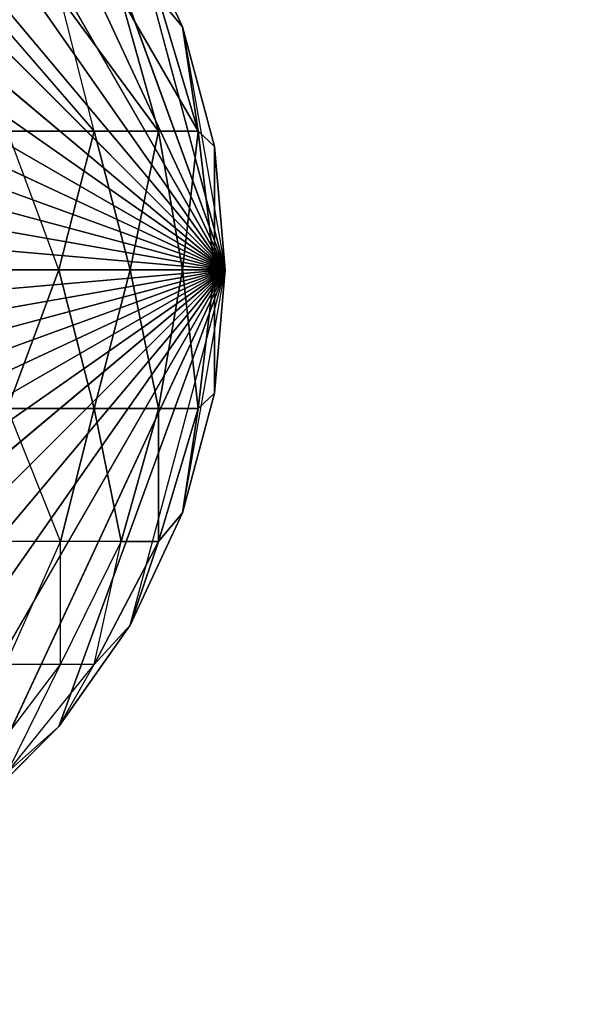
# Model space of a CAD drawing. Extents: x 226 to 378, y -30 to 313.
# Tile 118 of 256: x 279.429 to 279.929, y 60.004 to 60.884. Entities that reach past the tile are written whole.
import ezdxf

# ---------------------------------------------------------------- set-up
doc = ezdxf.new("R2010")
doc.units = 0
doc.header["$LTSCALE"] = 25.4
doc.layers.get('0').update_dxf_attribs({"color": 13, "linetype": 'CONTINUOUS'})
for name, color, linetype in [('_NCL1_11', 41, 'CONTINUOUS'), ('_NCL1_62', 7, 'CONTINUOUS'), ('_NCL1_64', 250, 'CONTINUOUS')]:
    doc.layers.add(name, color=color, linetype=linetype)

# ---------------------------------------------------------------- blocks, each defined once
blk = doc.blocks.new('EWON_2005CD_4005CD_COSY141')
at = {"layer": '_NCL1_11', "color": 0}
for p, q in [((99.06, 252.73, 297.18), (98.425, 252.095, 297.18)), ((99.06, 252.73, 297.18), (98.425, 252.095, 297.18)), ((99.17026, 252.72035, 297.18), (98.425, 252.095, 297.18)), ((99.17026, 252.72035, 297.18), (98.425, 252.095, 297.18)), ((98.94971, 252.72035, 297.18), (98.425, 252.095, 297.18)), ((98.94971, 252.72035, 297.18), (98.425, 252.095, 297.18)), ((99.27717, 252.6917, 297.18), (98.425, 252.095, 297.18)), ((99.27717, 252.6917, 297.18), (98.425, 252.095, 297.18)), ((98.8428, 252.6917, 297.18), (98.425, 252.095, 297.18)), ((98.8428, 252.6917, 297.18), (98.425, 252.095, 297.18)), ((99.3775, 252.64494, 297.18), (98.425, 252.095, 297.18)), ((99.3775, 252.64494, 297.18), (98.425, 252.095, 297.18)), ((98.7425, 252.64494, 297.18), (98.425, 252.095, 297.18)), ((98.7425, 252.64494, 297.18), (98.425, 252.095, 297.18)), ((99.46815, 252.58144, 297.18), (98.425, 252.095, 297.18)), ((99.46815, 252.58144, 297.18), (98.425, 252.095, 297.18)), ((98.65182, 252.58144, 297.18), (98.425, 252.095, 297.18)), ((98.65182, 252.58144, 297.18), (98.425, 252.095, 297.18)), ((98.65182, 252.58144, 309.245), (98.57354, 252.50318, 297.18)), ((98.57354, 252.50318, 297.18), (98.65182, 252.58144, 297.18)), ((98.65182, 252.58144, 309.245), (98.57354, 252.50318, 297.18)), ((98.57354, 252.50318, 309.245), (98.65182, 252.58144, 309.245)), ((98.57354, 252.50318, 297.18), (98.65182, 252.58144, 297.18)), ((98.61961, 252.54402, 309.33258), (98.54214, 252.44778, 309.348)), ((98.61961, 252.54402, 309.33258), (98.57219, 252.44778, 309.44703)), ((98.64517, 252.54402, 309.41681), (98.57219, 252.44778, 309.44703)), ((98.57354, 252.50318, 309.245), (98.61961, 252.54402, 309.33258)), ((99.54644, 252.50318, 297.18), (98.425, 252.095, 297.18)), ((99.54644, 252.50318, 297.18), (98.425, 252.095, 297.18)), ((98.57354, 252.50318, 297.18), (98.425, 252.095, 297.18)), ((98.57354, 252.50318, 297.18), (98.425, 252.095, 297.18)), ((98.51006, 252.4125, 297.18), (98.57354, 252.50318, 297.18)), ((98.57354, 252.50318, 297.18), (98.51006, 252.4125, 309.245)), ((98.57354, 252.50318, 297.18), (98.51006, 252.4125, 309.245)), ((98.51006, 252.4125, 309.245), (98.57354, 252.50318, 309.245)), ((98.51006, 252.4125, 297.18), (98.57354, 252.50318, 297.18)), ((98.57354, 252.50318, 309.245), (98.54214, 252.44778, 309.348)), ((98.57354, 252.50318, 297.18), (98.57354, 252.50318, 309.245)), ((98.57354, 252.50318, 297.18), (98.57354, 252.50318, 309.245)), ((98.54214, 252.44778, 309.348), (98.48459, 252.338, 309.35945)), ((98.54214, 252.44778, 309.348), (98.48459, 252.338, 309.35945)), ((98.54214, 252.44778, 309.348), (98.51006, 252.4125, 309.245)), ((98.57219, 252.44778, 309.44703), (98.51799, 252.338, 309.46949)), ((98.54214, 252.44778, 309.348), (98.51799, 252.338, 309.46949)), ((98.54214, 252.44778, 309.348), (98.57219, 252.44778, 309.44703)), ((98.57219, 252.44778, 309.44703), (98.57219, 252.338, 309.57093)), ((98.57219, 252.44778, 309.44703), (98.62099, 252.44778, 309.53832)), ((98.62099, 252.44778, 309.53832), (98.57219, 252.338, 309.57093)), ((99.60991, 252.4125, 297.18), (98.425, 252.095, 297.18)), ((99.60991, 252.4125, 297.18), (98.425, 252.095, 297.18)), ((98.51006, 252.4125, 297.18), (98.425, 252.095, 297.18)), ((98.46328, 252.3122, 309.245), (98.51006, 252.4125, 309.245)), ((98.46328, 252.3122, 297.18), (98.51006, 252.4125, 297.18)), ((98.51006, 252.4125, 297.18), (98.46328, 252.3122, 309.245)), ((98.51006, 252.4125, 297.18), (98.46328, 252.3122, 309.245)), ((98.46328, 252.3122, 309.245), (98.51006, 252.4125, 309.245)), ((98.51006, 252.4125, 309.245), (98.48459, 252.338, 309.35945)), ((98.51006, 252.4125, 309.245), (98.48459, 252.338, 309.35945)), ((98.51006, 252.4125, 309.245), (98.51006, 252.4125, 297.18)), ((98.51006, 252.4125, 309.245), (98.51006, 252.4125, 297.18)), ((98.48459, 252.338, 309.35945), (98.44916, 252.21888, 309.36649)), ((98.48459, 252.338, 309.35945), (98.44916, 252.21888, 309.36649)), ((98.48459, 252.338, 309.35945), (98.46328, 252.3122, 309.245)), ((98.48459, 252.338, 309.35945), (98.46328, 252.3122, 309.245)), ((98.48459, 252.338, 309.35945), (98.48459, 252.21888, 309.48333)), ((98.48459, 252.338, 309.35945), (98.48459, 252.21888, 309.48333)), ((98.48459, 252.338, 309.35945), (98.51799, 252.338, 309.46949)), ((98.51799, 252.338, 309.46949), (98.48459, 252.21888, 309.48333)), ((98.51799, 252.338, 309.46949), (98.48459, 252.21888, 309.48333)), ((98.48459, 252.338, 309.35945), (98.51799, 252.338, 309.46949)), ((98.51799, 252.338, 309.46949), (98.54214, 252.21888, 309.591)), ((98.51799, 252.338, 309.46949), (98.54214, 252.21888, 309.591)), ((98.51799, 252.338, 309.46949), (98.57219, 252.338, 309.57093)), ((98.57219, 252.338, 309.57093), (98.54214, 252.21888, 309.591)), ((98.57219, 252.338, 309.57093), (98.54214, 252.21888, 309.591)), ((98.57219, 252.338, 309.57093), (98.64517, 252.338, 309.65983)), ((98.57219, 252.338, 309.57093), (98.61961, 252.21888, 309.68539)), ((98.46328, 252.3122, 297.18), (98.425, 252.095, 297.18)), ((99.6567, 252.3122, 297.18), (98.425, 252.095, 297.18)), ((99.6567, 252.3122, 297.18), (98.425, 252.095, 297.18)), ((98.43463, 252.20526, 309.245), (98.46328, 252.3122, 309.245)), ((98.43463, 252.20526, 297.18), (98.46328, 252.3122, 297.18)), ((98.46328, 252.3122, 297.18), (98.43463, 252.20526, 309.245)), ((98.46328, 252.3122, 297.18), (98.43463, 252.20526, 309.245)), ((98.43463, 252.20526, 309.245), (98.46328, 252.3122, 309.245)), ((98.44916, 252.21888, 309.36649), (98.46328, 252.3122, 309.245)), ((98.44916, 252.21888, 309.36649), (98.46328, 252.3122, 309.245)), ((98.46328, 252.3122, 309.245), (98.46328, 252.3122, 297.18)), ((98.46328, 252.3122, 309.245), (98.46328, 252.3122, 297.18)), ((98.43463, 252.20526, 309.245), (98.44916, 252.21888, 309.36649)), ((98.44916, 252.21888, 309.36649), (98.43463, 252.095, 309.35526)), ((98.44916, 252.21888, 309.36649), (98.43463, 252.095, 309.35526)), ((98.43463, 252.20526, 309.245), (98.44916, 252.21888, 309.36649)), ((98.44916, 252.21888, 309.36649), (98.46328, 252.095, 309.46217)), ((98.44916, 252.21888, 309.36649), (98.46328, 252.095, 309.46217)), ((98.44916, 252.21888, 309.36649), (98.48459, 252.21888, 309.48333)), ((98.44916, 252.21888, 309.36649), (98.48459, 252.21888, 309.48333)), ((98.46328, 252.095, 309.46217), (98.48459, 252.21888, 309.48333)), ((98.46328, 252.095, 309.46217), (98.48459, 252.21888, 309.48333)), ((98.48459, 252.21888, 309.48333), (98.51006, 252.095, 309.5625)), ((98.48459, 252.21888, 309.48333), (98.51006, 252.095, 309.5625)), ((98.48459, 252.21888, 309.48333), (98.54214, 252.21888, 309.591)), ((98.48459, 252.21888, 309.48333), (98.54214, 252.21888, 309.591)), ((98.51006, 252.095, 309.5625), (98.54214, 252.21888, 309.591)), ((98.51006, 252.095, 309.5625), (98.54214, 252.21888, 309.591)), ((98.54214, 252.21888, 309.591), (98.57354, 252.095, 309.65315)), ((98.54214, 252.21888, 309.591), (98.57354, 252.095, 309.65315)), ((98.54214, 252.21888, 309.591), (98.61961, 252.21888, 309.68539)), ((98.54214, 252.21888, 309.591), (98.61961, 252.21888, 309.68539)), ((98.57354, 252.095, 309.65315), (98.61961, 252.21888, 309.68539)), ((98.425, 252.095, 309.245), (98.43463, 252.20526, 309.245)), ((98.425, 252.095, 297.18), (98.43463, 252.20526, 297.18)), ((98.43463, 252.20526, 297.18), (98.425, 252.095, 309.245)), ((98.43463, 252.20526, 297.18), (98.425, 252.095, 309.245)), ((98.425, 252.095, 309.245), (98.43463, 252.20526, 309.245)), ((99.68535, 252.20526, 297.18), (98.425, 252.095, 297.18)), ((99.68535, 252.20526, 297.18), (98.425, 252.095, 297.18)), ((98.43463, 252.20526, 309.245), (98.43463, 252.095, 309.35526)), ((98.43463, 252.20526, 309.245), (98.43463, 252.095, 309.35526)), ((98.43463, 252.20526, 309.245), (98.43463, 252.20526, 297.18)), ((98.43463, 252.20526, 309.245), (98.43463, 252.20526, 297.18)), ((98.46328, 251.87783, 297.18), (98.425, 252.095, 297.18)), ((98.43463, 252.095, 309.35526), (98.425, 252.095, 309.245)), ((98.425, 252.095, 309.245), (98.425, 252.095, 297.18)), ((98.425, 252.095, 309.245), (98.425, 252.095, 297.18)), ((98.425, 252.095, 309.245), (98.43463, 251.98474, 297.18)), ((98.43463, 251.98474, 297.18), (98.425, 252.095, 297.18)), ((98.425, 252.095, 309.245), (98.43463, 251.98474, 297.18)), ((98.425, 252.095, 309.245), (98.43463, 251.98474, 309.245)), ((98.51006, 251.7775, 297.18), (98.425, 252.095, 297.18)), ((98.57354, 251.68682, 297.18), (98.425, 252.095, 297.18)), ((98.57354, 251.68682, 297.18), (98.425, 252.095, 297.18)), ((98.65182, 251.60856, 297.18), (98.425, 252.095, 297.18)), ((98.65182, 251.60856, 297.18), (98.425, 252.095, 297.18)), ((98.7425, 251.54509, 297.18), (98.425, 252.095, 297.18)), ((98.7425, 251.54509, 297.18), (98.425, 252.095, 297.18)), ((98.8428, 251.4983, 297.18), (98.425, 252.095, 297.18)), ((98.8428, 251.4983, 297.18), (98.425, 252.095, 297.18)), ((98.94971, 251.46965, 297.18), (98.425, 252.095, 297.18)), ((98.94971, 251.46965, 297.18), (98.425, 252.095, 297.18)), ((99.06, 251.46, 297.18), (98.425, 252.095, 297.18)), ((99.06, 251.46, 297.18), (98.425, 252.095, 297.18)), ((99.17026, 251.46965, 297.18), (98.425, 252.095, 297.18)), ((99.17026, 251.46965, 297.18), (98.425, 252.095, 297.18)), ((99.27717, 251.4983, 297.18), (98.425, 252.095, 297.18)), ((99.27717, 251.4983, 297.18), (98.425, 252.095, 297.18)), ((99.3775, 251.54509, 297.18), (98.425, 252.095, 297.18)), ((99.3775, 251.54509, 297.18), (98.425, 252.095, 297.18)), ((99.46815, 251.60856, 297.18), (98.425, 252.095, 297.18)), ((99.46815, 251.60856, 297.18), (98.425, 252.095, 297.18)), ((99.54644, 251.68682, 297.18), (98.425, 252.095, 297.18)), ((99.54644, 251.68682, 297.18), (98.425, 252.095, 297.18)), ((99.60991, 251.7775, 297.18), (98.425, 252.095, 297.18)), ((99.60991, 251.7775, 297.18), (98.425, 252.095, 297.18)), ((99.6567, 251.87783, 297.18), (98.425, 252.095, 297.18)), ((99.6567, 251.87783, 297.18), (98.425, 252.095, 297.18)), ((99.68535, 251.98474, 297.18), (98.425, 252.095, 297.18)), ((99.68535, 251.98474, 297.18), (98.425, 252.095, 297.18)), ((99.695, 252.095, 297.18), (98.425, 252.095, 297.18)), ((99.695, 252.095, 297.18), (98.425, 252.095, 297.18)), ((98.425, 252.095, 309.245), (98.43463, 251.98474, 309.245)), ((98.43463, 252.095, 309.35526), (98.425, 252.095, 309.245)), ((98.46328, 252.095, 309.46217), (98.43463, 252.095, 309.35526)), ((98.43463, 252.095, 309.35526), (98.43463, 251.98474, 309.245)), ((98.43463, 252.095, 309.35526), (98.43463, 251.98474, 309.245)), ((98.43463, 252.095, 309.35526), (98.44916, 251.97112, 309.36649)), ((98.46328, 252.095, 309.46217), (98.43463, 252.095, 309.35526)), ((98.43463, 252.095, 309.35526), (98.44916, 251.97112, 309.36649)), ((98.44916, 251.97112, 309.36649), (98.46328, 252.095, 309.46217)), ((98.44916, 251.97112, 309.36649), (98.46328, 252.095, 309.46217)), ((98.51006, 252.095, 309.5625), (98.46328, 252.095, 309.46217)), ((98.51006, 252.095, 309.5625), (98.46328, 252.095, 309.46217)), ((98.48459, 251.97112, 309.48333), (98.46328, 252.095, 309.46217)), ((98.48459, 251.97112, 309.48333), (98.46328, 252.095, 309.46217)), ((98.51006, 252.095, 309.5625), (98.48459, 251.97112, 309.48333)), ((98.51006, 252.095, 309.5625), (98.48459, 251.97112, 309.48333)), ((98.57354, 252.095, 309.65315), (98.51006, 252.095, 309.5625)), ((98.57354, 252.095, 309.65315), (98.51006, 252.095, 309.5625)), ((98.54214, 251.97112, 309.591), (98.51006, 252.095, 309.5625)), ((98.54214, 251.97112, 309.591), (98.51006, 252.095, 309.5625)), ((98.54214, 251.97112, 309.591), (98.57354, 252.095, 309.65315)), ((98.54214, 251.97112, 309.591), (98.57354, 252.095, 309.65315)), ((98.65182, 252.095, 309.73144), (98.57354, 252.095, 309.65315)), ((98.57354, 252.095, 309.65315), (98.61961, 251.97112, 309.68539)), ((98.46328, 251.87783, 309.245), (98.43463, 251.98474, 297.18)), ((98.43463, 251.98474, 297.18), (98.43463, 251.98474, 309.245)), ((98.43463, 251.98474, 309.245), (98.46328, 251.87783, 309.245)), ((98.46328, 251.87783, 297.18), (98.43463, 251.98474, 297.18)), ((98.46328, 251.87783, 309.245), (98.43463, 251.98474, 297.18)), ((98.43463, 251.98474, 297.18), (98.43463, 251.98474, 309.245)), ((98.44916, 251.97112, 309.36649), (98.43463, 251.98474, 309.245)), ((98.43463, 251.98474, 309.245), (98.46328, 251.87783, 309.245)), ((98.44916, 251.97112, 309.36649), (98.43463, 251.98474, 309.245)), ((98.48459, 251.97112, 309.48333), (98.44916, 251.97112, 309.36649)), ((98.44916, 251.97112, 309.36649), (98.46328, 251.87783, 309.245)), ((98.44916, 251.97112, 309.36649), (98.46328, 251.87783, 309.245)), ((98.44916, 251.97112, 309.36649), (98.48459, 251.852, 309.35945)), ((98.44916, 251.97112, 309.36649), (98.51799, 251.852, 309.46949)), ((98.44916, 251.97112, 309.36649), (98.48459, 251.852, 309.35945)), ((98.44916, 251.97112, 309.36649), (98.51799, 251.852, 309.46949)), ((98.48459, 251.97112, 309.48333), (98.44916, 251.97112, 309.36649)), ((98.54214, 251.97112, 309.591), (98.48459, 251.97112, 309.48333)), ((98.48459, 251.97112, 309.48333), (98.51799, 251.852, 309.46949)), ((98.48459, 251.97112, 309.48333), (98.57219, 251.852, 309.57093)), ((98.48459, 251.97112, 309.48333), (98.51799, 251.852, 309.46949)), ((98.48459, 251.97112, 309.48333), (98.57219, 251.852, 309.57093)), ((98.54214, 251.97112, 309.591), (98.48459, 251.97112, 309.48333)), ((98.61961, 251.97112, 309.68539), (98.54214, 251.97112, 309.591)), ((98.54214, 251.97112, 309.591), (98.57219, 251.852, 309.57093)), ((98.54214, 251.97112, 309.591), (98.64517, 251.852, 309.65983)), ((98.61961, 251.97112, 309.68539), (98.54214, 251.97112, 309.591)), ((98.51006, 251.7775, 297.18), (98.46328, 251.87783, 297.18)), ((98.46328, 251.87783, 297.18), (98.51006, 251.7775, 309.245)), ((98.46328, 251.87783, 297.18), (98.51006, 251.7775, 309.245)), ((98.46328, 251.87783, 297.18), (98.46328, 251.87783, 309.245)), ((98.46328, 251.87783, 309.245), (98.51006, 251.7775, 309.245)), ((98.46328, 251.87783, 297.18), (98.46328, 251.87783, 309.245)), ((98.46328, 251.87783, 309.245), (98.51006, 251.7775, 309.245)), ((98.46328, 251.87783, 309.245), (98.48459, 251.852, 309.35945)), ((98.46328, 251.87783, 309.245), (98.48459, 251.852, 309.35945))]:
    blk.add_line(p, q, dxfattribs=at)
at = {"color": 7}
mesh = blk.add_polyface(dxfattribs=at)
corners = [(105.41, 276.89132, 297.18), (83.82, 279.42949, 297.18), (83.82, 241.27051, 297.18)]
mesh.append_faces([[corners[k] for k in face] for face in [(0, 1, 2)]], dxfattribs={"color": 7})
mesh = blk.add_polyface(dxfattribs=at)
corners = [(104.14, 276.89132, 298.45), (85.09, 241.27051, 298.45), (85.09, 279.42949, 298.45)]
mesh.append_faces([[corners[k] for k in face] for face in [(0, 1, 2)]], dxfattribs={"color": 7})
mesh = blk.add_polyface(dxfattribs=at)
corners = [(105.41, 276.89132, 297.18), (83.82, 241.27051, 297.18), (105.41, 243.80868, 297.18)]
mesh.append_faces([[corners[k] for k in face] for face in [(0, 1, 2)]], dxfattribs={"color": 7})
mesh = blk.add_polyface(dxfattribs=at)
corners = [(104.14, 243.80868, 298.45), (85.09, 241.27051, 298.45), (104.14, 276.89132, 298.45)]
mesh.append_faces([[corners[k] for k in face] for face in [(0, 1, 2)]], dxfattribs={"color": 7})
at = {"layer": '_NCL1_11', "color": 41}
mesh = blk.add_polyface(dxfattribs=at)
corners = [(99.17026, 252.72035, 297.18), (99.06, 252.73, 297.18), (98.425, 252.095, 297.18)]
mesh.append_faces([[corners[k] for k in face] for face in [(0, 1, 2)]], dxfattribs={"color": 41})
mesh = blk.add_polyface(dxfattribs=at)
corners = [(99.06, 252.73, 297.18), (98.94971, 252.72035, 297.18), (98.425, 252.095, 297.18)]
mesh.append_faces([[corners[k] for k in face] for face in [(0, 1, 2)]], dxfattribs={"color": 41})
mesh = blk.add_polyface(dxfattribs=at)
corners = [(99.27717, 252.6917, 297.18), (99.17026, 252.72035, 297.18), (98.425, 252.095, 297.18)]
mesh.append_faces([[corners[k] for k in face] for face in [(0, 1, 2)]], dxfattribs={"color": 41})
mesh = blk.add_polyface(dxfattribs=at)
corners = [(98.94971, 252.72035, 297.18), (98.8428, 252.6917, 297.18), (98.425, 252.095, 297.18)]
mesh.append_faces([[corners[k] for k in face] for face in [(0, 1, 2)]], dxfattribs={"color": 41})
mesh = blk.add_polyface(dxfattribs=at)
corners = [(99.3775, 252.64494, 297.18), (99.27717, 252.6917, 297.18), (98.425, 252.095, 297.18)]
mesh.append_faces([[corners[k] for k in face] for face in [(0, 1, 2)]], dxfattribs={"color": 41})
mesh = blk.add_polyface(dxfattribs=at)
corners = [(98.8428, 252.6917, 297.18), (98.7425, 252.64494, 297.18), (98.425, 252.095, 297.18)]
mesh.append_faces([[corners[k] for k in face] for face in [(0, 1, 2)]], dxfattribs={"color": 41})
mesh = blk.add_polyface(dxfattribs=at)
corners = [(99.46815, 252.58144, 297.18), (99.3775, 252.64494, 297.18), (98.425, 252.095, 297.18)]
mesh.append_faces([[corners[k] for k in face] for face in [(0, 1, 2)]], dxfattribs={"color": 41})
mesh = blk.add_polyface(dxfattribs=at)
corners = [(98.7425, 252.64494, 297.18), (98.65182, 252.58144, 297.18), (98.425, 252.095, 297.18)]
mesh.append_faces([[corners[k] for k in face] for face in [(0, 1, 2)]], dxfattribs={"color": 41})
mesh = blk.add_polyface(dxfattribs=at)
corners = [(99.54644, 252.50318, 297.18), (99.46815, 252.58144, 297.18), (98.425, 252.095, 297.18)]
mesh.append_faces([[corners[k] for k in face] for face in [(0, 1, 2)]], dxfattribs={"color": 41})
mesh = blk.add_polyface(dxfattribs=at)
corners = [(98.65182, 252.58144, 297.18), (98.57354, 252.50318, 297.18), (98.425, 252.095, 297.18)]
mesh.append_faces([[corners[k] for k in face] for face in [(0, 1, 2)]], dxfattribs={"color": 41})
mesh = blk.add_polyface(dxfattribs=at)
corners = [(98.65182, 252.58144, 309.245), (98.57354, 252.50318, 297.18), (98.65182, 252.58144, 297.18)]
mesh.append_faces([[corners[k] for k in face] for face in [(0, 1, 2)]], dxfattribs={"color": 41})
mesh = blk.add_polyface(dxfattribs=at)
corners = [(98.57354, 252.50318, 309.245), (98.57354, 252.50318, 297.18), (98.65182, 252.58144, 309.245)]
mesh.append_faces([[corners[k] for k in face] for face in [(0, 1, 2)]], dxfattribs={"color": 41})
mesh = blk.add_polyface(dxfattribs=at)
corners = [(99.60991, 252.4125, 297.18), (99.54644, 252.50318, 297.18), (98.425, 252.095, 297.18)]
mesh.append_faces([[corners[k] for k in face] for face in [(0, 1, 2)]], dxfattribs={"color": 41})
mesh = blk.add_polyface(dxfattribs=at)
corners = [(98.57354, 252.50318, 297.18), (98.51006, 252.4125, 297.18), (98.425, 252.095, 297.18)]
mesh.append_faces([[corners[k] for k in face] for face in [(0, 1, 2)]], dxfattribs={"color": 41})
mesh = blk.add_polyface(dxfattribs=at)
corners = [(98.57354, 252.50318, 297.18), (98.51006, 252.4125, 309.245), (98.51006, 252.4125, 297.18)]
mesh.append_faces([[corners[k] for k in face] for face in [(0, 1, 2)]], dxfattribs={"color": 41})
mesh = blk.add_polyface(dxfattribs=at)
corners = [(98.57354, 252.50318, 309.245), (98.51006, 252.4125, 309.245), (98.57354, 252.50318, 297.18)]
mesh.append_faces([[corners[k] for k in face] for face in [(0, 1, 2)]], dxfattribs={"color": 41})
mesh = blk.add_polyface(dxfattribs=at)
corners = [(98.54214, 252.44778, 309.348), (98.48459, 252.338, 309.35945), (98.51006, 252.4125, 309.245)]
mesh.append_faces([[corners[k] for k in face] for face in [(0, 1, 2)]], dxfattribs={"color": 41})
mesh = blk.add_polyface(dxfattribs=at)
corners = [(98.54214, 252.44778, 309.348), (98.51799, 252.338, 309.46949), (98.48459, 252.338, 309.35945)]
mesh.append_faces([[corners[k] for k in face] for face in [(0, 1, 2)]], dxfattribs={"color": 41})
mesh = blk.add_polyface(dxfattribs=at)
corners = [(99.6567, 252.3122, 297.18), (99.60991, 252.4125, 297.18), (98.425, 252.095, 297.18)]
mesh.append_faces([[corners[k] for k in face] for face in [(0, 1, 2)]], dxfattribs={"color": 41})
mesh = blk.add_polyface(dxfattribs=at)
corners = [(98.51006, 252.4125, 309.245), (98.48459, 252.338, 309.35945), (98.46328, 252.3122, 309.245)]
mesh.append_faces([[corners[k] for k in face] for face in [(0, 1, 2)]], dxfattribs={"color": 41})
mesh = blk.add_polyface(dxfattribs=at)
corners = [(98.51006, 252.4125, 297.18), (98.46328, 252.3122, 309.245), (98.46328, 252.3122, 297.18)]
mesh.append_faces([[corners[k] for k in face] for face in [(0, 1, 2)]], dxfattribs={"color": 41})
mesh = blk.add_polyface(dxfattribs=at)
corners = [(98.51006, 252.4125, 309.245), (98.46328, 252.3122, 309.245), (98.51006, 252.4125, 297.18)]
mesh.append_faces([[corners[k] for k in face] for face in [(0, 1, 2)]], dxfattribs={"color": 41})
mesh = blk.add_polyface(dxfattribs=at)
corners = [(98.48459, 252.338, 309.35945), (98.44916, 252.21888, 309.36649), (98.46328, 252.3122, 309.245)]
mesh.append_faces([[corners[k] for k in face] for face in [(0, 1, 2)]], dxfattribs={"color": 41})
mesh = blk.add_polyface(dxfattribs=at)
corners = [(98.48459, 252.338, 309.35945), (98.48459, 252.21888, 309.48333), (98.44916, 252.21888, 309.36649)]
mesh.append_faces([[corners[k] for k in face] for face in [(0, 1, 2)]], dxfattribs={"color": 41})
mesh = blk.add_polyface(dxfattribs=at)
corners = [(98.51799, 252.338, 309.46949), (98.48459, 252.21888, 309.48333), (98.48459, 252.338, 309.35945)]
mesh.append_faces([[corners[k] for k in face] for face in [(0, 1, 2)]], dxfattribs={"color": 41})
mesh = blk.add_polyface(dxfattribs=at)
corners = [(98.51799, 252.338, 309.46949), (98.54214, 252.21888, 309.591), (98.48459, 252.21888, 309.48333)]
mesh.append_faces([[corners[k] for k in face] for face in [(0, 1, 2)]], dxfattribs={"color": 41})
mesh = blk.add_polyface(dxfattribs=at)
corners = [(98.57219, 252.338, 309.57093), (98.54214, 252.21888, 309.591), (98.51799, 252.338, 309.46949)]
mesh.append_faces([[corners[k] for k in face] for face in [(0, 1, 2)]], dxfattribs={"color": 41})
mesh = blk.add_polyface(dxfattribs=at)
corners = [(98.57219, 252.338, 309.57093), (98.61961, 252.21888, 309.68539), (98.54214, 252.21888, 309.591)]
mesh.append_faces([[corners[k] for k in face] for face in [(0, 1, 2)]], dxfattribs={"color": 41})
mesh = blk.add_polyface(dxfattribs=at)
corners = [(99.68535, 252.20526, 297.18), (99.6567, 252.3122, 297.18), (98.425, 252.095, 297.18)]
mesh.append_faces([[corners[k] for k in face] for face in [(0, 1, 2)]], dxfattribs={"color": 41})
mesh = blk.add_polyface(dxfattribs=at)
corners = [(98.46328, 252.3122, 309.245), (98.44916, 252.21888, 309.36649), (98.43463, 252.20526, 309.245)]
mesh.append_faces([[corners[k] for k in face] for face in [(0, 1, 2)]], dxfattribs={"color": 41})
mesh = blk.add_polyface(dxfattribs=at)
corners = [(98.46328, 252.3122, 297.18), (98.43463, 252.20526, 309.245), (98.43463, 252.20526, 297.18)]
mesh.append_faces([[corners[k] for k in face] for face in [(0, 1, 2)]], dxfattribs={"color": 41})
mesh = blk.add_polyface(dxfattribs=at)
corners = [(98.46328, 252.3122, 309.245), (98.43463, 252.20526, 309.245), (98.46328, 252.3122, 297.18)]
mesh.append_faces([[corners[k] for k in face] for face in [(0, 1, 2)]], dxfattribs={"color": 41})
mesh = blk.add_polyface(dxfattribs=at)
corners = [(98.44916, 252.21888, 309.36649), (98.43463, 252.095, 309.35526), (98.43463, 252.20526, 309.245)]
mesh.append_faces([[corners[k] for k in face] for face in [(0, 1, 2)]], dxfattribs={"color": 41})
mesh = blk.add_polyface(dxfattribs=at)
corners = [(98.44916, 252.21888, 309.36649), (98.46328, 252.095, 309.46217), (98.43463, 252.095, 309.35526)]
mesh.append_faces([[corners[k] for k in face] for face in [(0, 1, 2)]], dxfattribs={"color": 41})
mesh = blk.add_polyface(dxfattribs=at)
corners = [(98.48459, 252.21888, 309.48333), (98.46328, 252.095, 309.46217), (98.44916, 252.21888, 309.36649)]
mesh.append_faces([[corners[k] for k in face] for face in [(0, 1, 2)]], dxfattribs={"color": 41})
mesh = blk.add_polyface(dxfattribs=at)
corners = [(98.48459, 252.21888, 309.48333), (98.51006, 252.095, 309.5625), (98.46328, 252.095, 309.46217)]
mesh.append_faces([[corners[k] for k in face] for face in [(0, 1, 2)]], dxfattribs={"color": 41})
mesh = blk.add_polyface(dxfattribs=at)
corners = [(98.54214, 252.21888, 309.591), (98.51006, 252.095, 309.5625), (98.48459, 252.21888, 309.48333)]
mesh.append_faces([[corners[k] for k in face] for face in [(0, 1, 2)]], dxfattribs={"color": 41})
mesh = blk.add_polyface(dxfattribs=at)
corners = [(98.54214, 252.21888, 309.591), (98.57354, 252.095, 309.65315), (98.51006, 252.095, 309.5625)]
mesh.append_faces([[corners[k] for k in face] for face in [(0, 1, 2)]], dxfattribs={"color": 41})
mesh = blk.add_polyface(dxfattribs=at)
corners = [(98.61961, 252.21888, 309.68539), (98.57354, 252.095, 309.65315), (98.54214, 252.21888, 309.591)]
mesh.append_faces([[corners[k] for k in face] for face in [(0, 1, 2)]], dxfattribs={"color": 41})
mesh = blk.add_polyface(dxfattribs=at)
corners = [(98.43463, 252.20526, 309.245), (98.43463, 252.095, 309.35526), (98.425, 252.095, 309.245)]
mesh.append_faces([[corners[k] for k in face] for face in [(0, 1, 2)]], dxfattribs={"color": 41})
mesh = blk.add_polyface(dxfattribs=at)
corners = [(98.43463, 252.20526, 297.18), (98.425, 252.095, 309.245), (98.425, 252.095, 297.18)]
mesh.append_faces([[corners[k] for k in face] for face in [(0, 1, 2)]], dxfattribs={"color": 41})
mesh = blk.add_polyface(dxfattribs=at)
corners = [(98.43463, 252.20526, 309.245), (98.425, 252.095, 309.245), (98.43463, 252.20526, 297.18)]
mesh.append_faces([[corners[k] for k in face] for face in [(0, 1, 2)]], dxfattribs={"color": 41})
mesh = blk.add_polyface(dxfattribs=at)
corners = [(99.695, 252.095, 297.18), (99.68535, 252.20526, 297.18), (98.425, 252.095, 297.18)]
mesh.append_faces([[corners[k] for k in face] for face in [(0, 1, 2)]], dxfattribs={"color": 41})
mesh = blk.add_polyface(dxfattribs=at)
corners = [(98.425, 252.095, 309.245), (98.43463, 251.98474, 297.18), (98.425, 252.095, 297.18)]
mesh.append_faces([[corners[k] for k in face] for face in [(0, 1, 2)]], dxfattribs={"color": 41})
mesh = blk.add_polyface(dxfattribs=at)
corners = [(98.425, 252.095, 309.245), (98.43463, 251.98474, 309.245), (98.43463, 251.98474, 297.18)]
mesh.append_faces([[corners[k] for k in face] for face in [(0, 1, 2)]], dxfattribs={"color": 41})
mesh = blk.add_polyface(dxfattribs=at)
corners = [(98.57354, 251.68682, 297.18), (98.425, 252.095, 297.18), (98.51006, 251.7775, 297.18)]
mesh.append_faces([[corners[k] for k in face] for face in [(0, 1, 2)]], dxfattribs={"color": 41})
mesh = blk.add_polyface(dxfattribs=at)
corners = [(98.65182, 251.60856, 297.18), (98.425, 252.095, 297.18), (98.57354, 251.68682, 297.18)]
mesh.append_faces([[corners[k] for k in face] for face in [(0, 1, 2)]], dxfattribs={"color": 41})
mesh = blk.add_polyface(dxfattribs=at)
corners = [(98.7425, 251.54509, 297.18), (98.425, 252.095, 297.18), (98.65182, 251.60856, 297.18)]
mesh.append_faces([[corners[k] for k in face] for face in [(0, 1, 2)]], dxfattribs={"color": 41})
mesh = blk.add_polyface(dxfattribs=at)
corners = [(98.8428, 251.4983, 297.18), (98.425, 252.095, 297.18), (98.7425, 251.54509, 297.18)]
mesh.append_faces([[corners[k] for k in face] for face in [(0, 1, 2)]], dxfattribs={"color": 41})
mesh = blk.add_polyface(dxfattribs=at)
corners = [(98.94971, 251.46965, 297.18), (98.425, 252.095, 297.18), (98.8428, 251.4983, 297.18)]
mesh.append_faces([[corners[k] for k in face] for face in [(0, 1, 2)]], dxfattribs={"color": 41})
mesh = blk.add_polyface(dxfattribs=at)
corners = [(99.06, 251.46, 297.18), (98.425, 252.095, 297.18), (98.94971, 251.46965, 297.18)]
mesh.append_faces([[corners[k] for k in face] for face in [(0, 1, 2)]], dxfattribs={"color": 41})
mesh = blk.add_polyface(dxfattribs=at)
corners = [(99.17026, 251.46965, 297.18), (98.425, 252.095, 297.18), (99.06, 251.46, 297.18)]
mesh.append_faces([[corners[k] for k in face] for face in [(0, 1, 2)]], dxfattribs={"color": 41})
mesh = blk.add_polyface(dxfattribs=at)
corners = [(99.27717, 251.4983, 297.18), (98.425, 252.095, 297.18), (99.17026, 251.46965, 297.18)]
mesh.append_faces([[corners[k] for k in face] for face in [(0, 1, 2)]], dxfattribs={"color": 41})
mesh = blk.add_polyface(dxfattribs=at)
corners = [(99.3775, 251.54509, 297.18), (98.425, 252.095, 297.18), (99.27717, 251.4983, 297.18)]
mesh.append_faces([[corners[k] for k in face] for face in [(0, 1, 2)]], dxfattribs={"color": 41})
mesh = blk.add_polyface(dxfattribs=at)
corners = [(99.46815, 251.60856, 297.18), (98.425, 252.095, 297.18), (99.3775, 251.54509, 297.18)]
mesh.append_faces([[corners[k] for k in face] for face in [(0, 1, 2)]], dxfattribs={"color": 41})
mesh = blk.add_polyface(dxfattribs=at)
corners = [(99.54644, 251.68682, 297.18), (98.425, 252.095, 297.18), (99.46815, 251.60856, 297.18)]
mesh.append_faces([[corners[k] for k in face] for face in [(0, 1, 2)]], dxfattribs={"color": 41})
mesh = blk.add_polyface(dxfattribs=at)
corners = [(99.60991, 251.7775, 297.18), (98.425, 252.095, 297.18), (99.54644, 251.68682, 297.18)]
mesh.append_faces([[corners[k] for k in face] for face in [(0, 1, 2)]], dxfattribs={"color": 41})
mesh = blk.add_polyface(dxfattribs=at)
corners = [(99.6567, 251.87783, 297.18), (98.425, 252.095, 297.18), (99.60991, 251.7775, 297.18)]
mesh.append_faces([[corners[k] for k in face] for face in [(0, 1, 2)]], dxfattribs={"color": 41})
mesh = blk.add_polyface(dxfattribs=at)
corners = [(99.68535, 251.98474, 297.18), (98.425, 252.095, 297.18), (99.6567, 251.87783, 297.18)]
mesh.append_faces([[corners[k] for k in face] for face in [(0, 1, 2)]], dxfattribs={"color": 41})
mesh = blk.add_polyface(dxfattribs=at)
corners = [(99.695, 252.095, 297.18), (98.425, 252.095, 297.18), (99.68535, 251.98474, 297.18)]
mesh.append_faces([[corners[k] for k in face] for face in [(0, 1, 2)]], dxfattribs={"color": 41})
mesh = blk.add_polyface(dxfattribs=at)
corners = [(98.43463, 252.095, 309.35526), (98.43463, 251.98474, 309.245), (98.425, 252.095, 309.245)]
mesh.append_faces([[corners[k] for k in face] for face in [(0, 1, 2)]], dxfattribs={"color": 41})
mesh = blk.add_polyface(dxfattribs=at)
corners = [(98.43463, 252.095, 309.35526), (98.44916, 251.97112, 309.36649), (98.43463, 251.98474, 309.245)]
mesh.append_faces([[corners[k] for k in face] for face in [(0, 1, 2)]], dxfattribs={"color": 41})
mesh = blk.add_polyface(dxfattribs=at)
corners = [(98.46328, 252.095, 309.46217), (98.44916, 251.97112, 309.36649), (98.43463, 252.095, 309.35526)]
mesh.append_faces([[corners[k] for k in face] for face in [(0, 1, 2)]], dxfattribs={"color": 41})
mesh = blk.add_polyface(dxfattribs=at)
corners = [(98.46328, 252.095, 309.46217), (98.48459, 251.97112, 309.48333), (98.44916, 251.97112, 309.36649)]
mesh.append_faces([[corners[k] for k in face] for face in [(0, 1, 2)]], dxfattribs={"color": 41})
mesh = blk.add_polyface(dxfattribs=at)
corners = [(98.51006, 252.095, 309.5625), (98.48459, 251.97112, 309.48333), (98.46328, 252.095, 309.46217)]
mesh.append_faces([[corners[k] for k in face] for face in [(0, 1, 2)]], dxfattribs={"color": 41})
mesh = blk.add_polyface(dxfattribs=at)
corners = [(98.51006, 252.095, 309.5625), (98.54214, 251.97112, 309.591), (98.48459, 251.97112, 309.48333)]
mesh.append_faces([[corners[k] for k in face] for face in [(0, 1, 2)]], dxfattribs={"color": 41})
mesh = blk.add_polyface(dxfattribs=at)
corners = [(98.57354, 252.095, 309.65315), (98.54214, 251.97112, 309.591), (98.51006, 252.095, 309.5625)]
mesh.append_faces([[corners[k] for k in face] for face in [(0, 1, 2)]], dxfattribs={"color": 41})
mesh = blk.add_polyface(dxfattribs=at)
corners = [(98.57354, 252.095, 309.65315), (98.61961, 251.97112, 309.68539), (98.54214, 251.97112, 309.591)]
mesh.append_faces([[corners[k] for k in face] for face in [(0, 1, 2)]], dxfattribs={"color": 41})
mesh = blk.add_polyface(dxfattribs=at)
corners = [(98.43463, 251.98474, 309.245), (98.46328, 251.87783, 309.245), (98.43463, 251.98474, 297.18)]
mesh.append_faces([[corners[k] for k in face] for face in [(0, 1, 2)]], dxfattribs={"color": 41})
mesh = blk.add_polyface(dxfattribs=at)
corners = [(98.43463, 251.98474, 297.18), (98.46328, 251.87783, 309.245), (98.46328, 251.87783, 297.18)]
mesh.append_faces([[corners[k] for k in face] for face in [(0, 1, 2)]], dxfattribs={"color": 41})
mesh = blk.add_polyface(dxfattribs=at)
corners = [(98.43463, 251.98474, 309.245), (98.44916, 251.97112, 309.36649), (98.46328, 251.87783, 309.245)]
mesh.append_faces([[corners[k] for k in face] for face in [(0, 1, 2)]], dxfattribs={"color": 41})
mesh = blk.add_polyface(dxfattribs=at)
corners = [(98.44916, 251.97112, 309.36649), (98.48459, 251.852, 309.35945), (98.46328, 251.87783, 309.245)]
mesh.append_faces([[corners[k] for k in face] for face in [(0, 1, 2)]], dxfattribs={"color": 41})
mesh = blk.add_polyface(dxfattribs=at)
corners = [(98.44916, 251.97112, 309.36649), (98.51799, 251.852, 309.46949), (98.48459, 251.852, 309.35945)]
mesh.append_faces([[corners[k] for k in face] for face in [(0, 1, 2)]], dxfattribs={"color": 41})
mesh = blk.add_polyface(dxfattribs=at)
corners = [(98.48459, 251.97112, 309.48333), (98.51799, 251.852, 309.46949), (98.44916, 251.97112, 309.36649)]
mesh.append_faces([[corners[k] for k in face] for face in [(0, 1, 2)]], dxfattribs={"color": 41})
mesh = blk.add_polyface(dxfattribs=at)
corners = [(98.48459, 251.97112, 309.48333), (98.57219, 251.852, 309.57093), (98.51799, 251.852, 309.46949)]
mesh.append_faces([[corners[k] for k in face] for face in [(0, 1, 2)]], dxfattribs={"color": 41})
mesh = blk.add_polyface(dxfattribs=at)
corners = [(98.54214, 251.97112, 309.591), (98.57219, 251.852, 309.57093), (98.48459, 251.97112, 309.48333)]
mesh.append_faces([[corners[k] for k in face] for face in [(0, 1, 2)]], dxfattribs={"color": 41})
mesh = blk.add_polyface(dxfattribs=at)
corners = [(98.61961, 251.97112, 309.68539), (98.64517, 251.852, 309.65983), (98.54214, 251.97112, 309.591)]
mesh.append_faces([[corners[k] for k in face] for face in [(0, 1, 2)]], dxfattribs={"color": 41})
mesh = blk.add_polyface(dxfattribs=at)
corners = [(98.46328, 251.87783, 297.18), (98.51006, 251.7775, 309.245), (98.51006, 251.7775, 297.18)]
mesh.append_faces([[corners[k] for k in face] for face in [(0, 1, 2)]], dxfattribs={"color": 41})
mesh = blk.add_polyface(dxfattribs=at)
corners = [(98.46328, 251.87783, 309.245), (98.51006, 251.7775, 309.245), (98.46328, 251.87783, 297.18)]
mesh.append_faces([[corners[k] for k in face] for face in [(0, 1, 2)]], dxfattribs={"color": 41})
mesh = blk.add_polyface(dxfattribs=at)
corners = [(98.46328, 251.87783, 309.245), (98.48459, 251.852, 309.35945), (98.51006, 251.7775, 309.245)]
mesh.append_faces([[corners[k] for k in face] for face in [(0, 1, 2)]], dxfattribs={"color": 41})
at = {"layer": '_NCL1_62', "color": 7}
mesh = blk.add_polyface(dxfattribs=at)
corners = [(119.38, 342.9, 27.94), (45.72, 248.92, 27.94), (119.38, 151.13, 27.94)]
mesh.append_faces([[corners[k] for k in face] for face in [(0, 1, 2)]], dxfattribs={"color": 7})
mesh = blk.add_polyface(dxfattribs=at)
corners = [(119.38, 342.9, 27.94), (45.72, 254, 27.94), (45.72, 248.92, 27.94)]
mesh.append_faces([[corners[k] for k in face] for face in [(0, 1, 2)]], dxfattribs={"color": 7})
at = {"layer": '_NCL1_64', "color": 250}
mesh = blk.add_polyface(dxfattribs=at)
corners = [(111.76, 303.53, 297.18), (96.53974, 229.71125, 297.18), (96.31751, 230.0286, 297.18)]
mesh.append_faces([[corners[k] for k in face] for face in [(0, 1, 2)]], dxfattribs={"color": 250})
mesh = blk.add_polyface(dxfattribs=at)
corners = [(111.76, 303.53, 297.18), (96.31751, 230.0286, 297.18), (96.31751, 290.6714, 297.18)]
mesh.append_faces([[corners[k] for k in face] for face in [(0, 1, 2)]], dxfattribs={"color": 250})
mesh = blk.add_polyface(dxfattribs=at)
corners = [(111.76, 303.53, 297.18), (96.70346, 229.36015, 297.18), (96.53974, 229.71125, 297.18)]
mesh.append_faces([[corners[k] for k in face] for face in [(0, 1, 2)]], dxfattribs={"color": 250})
mesh = blk.add_polyface(dxfattribs=at)
corners = [(111.76, 303.53, 297.18), (106.68, 213.36, 297.18), (96.70346, 229.36015, 297.18)]
mesh.append_faces([[corners[k] for k in face] for face in [(0, 1, 2)]], dxfattribs={"color": 250})

msp = doc.modelspace()

# ---------------------------------------------------------------- block references
at = {"color": 0, "rotation": 179.9999999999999}
msp.add_blockref('EWON_2005CD_4005CD_COSY141', (378.03735, 312.7553), dxfattribs=at)

doc.saveas('drawing.dxf')
